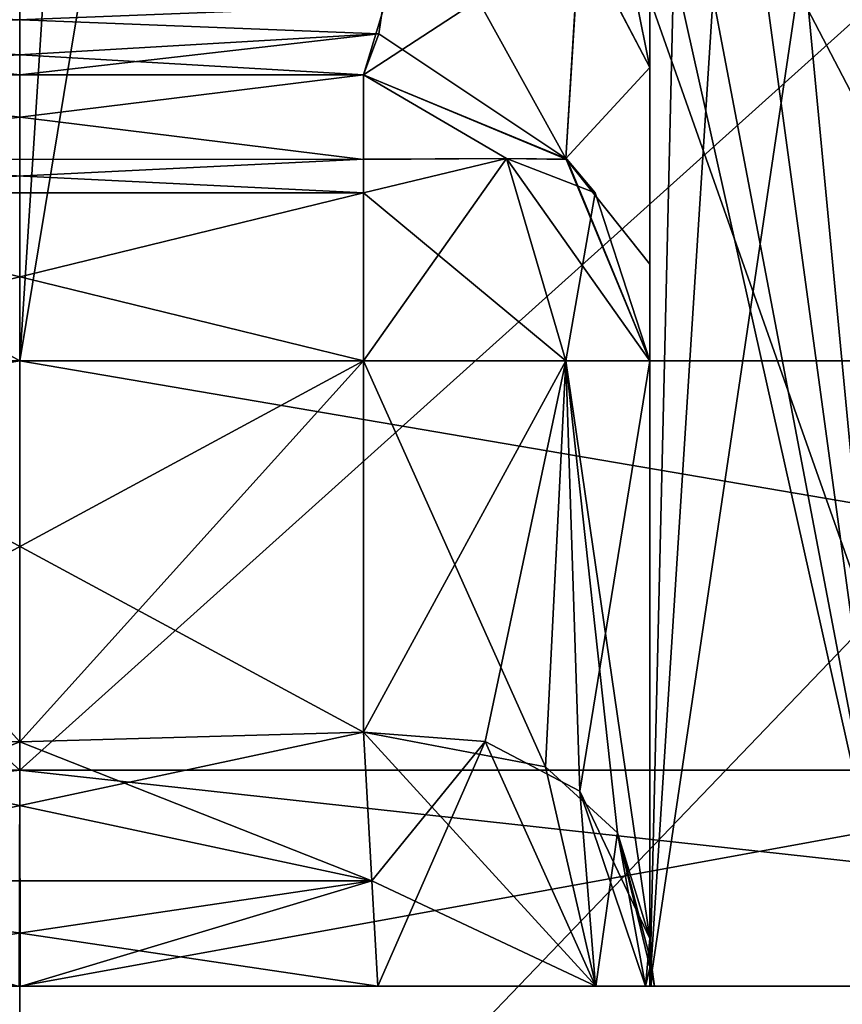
# Model space of a CAD drawing. Header units: millimetres. Extents: x -18.9 to 18.9, y -8.8 to 39.
# Tile 27 of 256: x 0 to 0.574, y -6.75 to -6.062. Entities that reach past the tile are written whole.
import ezdxf

# ---------------------------------------------------------------- set-up
doc = ezdxf.new("R2010")
doc.units = ezdxf.units.MM
doc.header["$LTSCALE"] = 41.718519
for name, color, linetype in [('1', 7, 'CONTINUOUS'), ('1225', 7, 'CONTINUOUS'), ('1226', 7, 'CONTINUOUS'), ('1228', 7, 'CONTINUOUS'), ('1234', 7, 'CONTINUOUS'), ('1235', 7, 'CONTINUOUS'), ('1251', 7, 'CONTINUOUS'), ('1253', 7, 'CONTINUOUS'), ('15', 7, 'CONTINUOUS'), ('2010', 7, 'CONTINUOUS'), ('2011', 7, 'CONTINUOUS'), ('2016', 7, 'CONTINUOUS'), ('2019', 7, 'CONTINUOUS'), ('2094', 7, 'CONTINUOUS'), ('2095', 7, 'CONTINUOUS'), ('2096', 7, 'CONTINUOUS'), ('2098', 7, 'CONTINUOUS'), ('2100', 7, 'CONTINUOUS'), ('2102', 7, 'CONTINUOUS'), ('2105', 7, 'CONTINUOUS'), ('2109', 7, 'CONTINUOUS'), ('2110', 7, 'CONTINUOUS'), ('2111', 7, 'CONTINUOUS'), ('2114', 7, 'CONTINUOUS'), ('2115', 7, 'CONTINUOUS'), ('2116', 7, 'CONTINUOUS'), ('2121', 7, 'CONTINUOUS'), ('2122', 7, 'CONTINUOUS'), ('2123', 7, 'CONTINUOUS'), ('2132', 7, 'CONTINUOUS'), ('2133', 7, 'CONTINUOUS'), ('2134', 7, 'CONTINUOUS'), ('2142', 7, 'CONTINUOUS'), ('2144', 7, 'CONTINUOUS'), ('2150', 7, 'CONTINUOUS'), ('2151', 7, 'CONTINUOUS'), ('2163', 7, 'CONTINUOUS'), ('2164', 7, 'CONTINUOUS'), ('2170', 7, 'CONTINUOUS')]:
    doc.layers.add(name, color=color, linetype=linetype)

msp = doc.modelspace()

# ---------------------------------------------------------------- linework, layer by layer
at = {"layer": '1', "color": 7, "linetype": 'CONTINUOUS'}
for points in [[(-3.02062, -6.3, 17.13577), (0, -6.3, 17.4), (-5.02382, -3.5, 16.65897), (-3.02062, -6.3, 17.13577)], [(-5.02382, -3.5, 16.65897), (0, -6.3, 17.4), (0.46243, -3.5, 17.39385), (-5.02382, -3.5, 16.65897)], [(0, -6.3, 17.4), (3.02062, -6.3, 17.13577), (0.46243, -3.5, 17.39385), (0, -6.3, 17.4)], [(0.46243, -3.5, 17.39385), (3.02062, -6.3, 17.13577), (5.90188, -3.5, 16.3685), (0.46243, -3.5, 17.39385)]]:
    msp.add_3dface(points, dxfattribs=at)
at = {"layer": '1225', "color": 7, "linetype": 'CONTINUOUS'}
for points in [[(3.02062, -6.3, 17.13577), (0, -6.3, 17.4), (-5.85587, -6.3, 18.02252), (3.02062, -6.3, 17.13577)], [(5.85587, -6.3, 18.02252), (3.02062, -6.3, 17.13577), (-5.85587, -6.3, 18.02252), (5.85587, -6.3, 18.02252)], [(0, -6.3, 17.4), (-3.02062, -6.3, 17.13577), (-5.85587, -6.3, 18.02252), (0, -6.3, 17.4)], [(-5.85587, -6.3, -18.02252), (-3.02062, -6.3, -17.13577), (5.85587, -6.3, -18.02252), (-5.85587, -6.3, -18.02252)], [(0, -6.3, 18.95), (5.85587, -6.3, 18.02252), (-5.85587, -6.3, 18.02252), (0, -6.3, 18.95)], [(0, -6.3, -18.95), (-5.85587, -6.3, -18.02252), (5.85587, -6.3, -18.02252), (0, -6.3, -18.95)], [(-3.02062, -6.3, -17.13577), (0, -6.3, -17.4), (5.85587, -6.3, -18.02252), (-3.02062, -6.3, -17.13577)], [(0, -6.3, -17.4), (3.02062, -6.3, -17.13577), (5.85587, -6.3, -18.02252), (0, -6.3, -17.4)]]:
    msp.add_3dface(points, dxfattribs=at)
at = {"layer": '1226', "color": 7, "linetype": 'CONTINUOUS'}
for points in [[(0, -6.3, 18.95), (-5.85587, -6.3, 18.02252), (0, -7.3, 18.95), (0, -6.3, 18.95)], [(0, -7.3, 18.95), (-5.85587, -6.3, 18.02252), (-5.85587, -7.3, 18.02252), (0, -7.3, 18.95)], [(5.85587, -6.3, 18.02252), (0, -6.3, 18.95), (5.85587, -7.3, 18.02252), (5.85587, -6.3, 18.02252)], [(5.85587, -7.3, 18.02252), (0, -6.3, 18.95), (0, -7.3, 18.95), (5.85587, -7.3, 18.02252)]]:
    msp.add_3dface(points, dxfattribs=at)
at = {"layer": '1228', "color": 7, "linetype": 'CONTINUOUS'}
for points in [[(-5.85587, -6.3, -18.02252), (0, -6.3, -18.95), (-5.85587, -7.3, -18.02252), (-5.85587, -6.3, -18.02252)], [(0, -6.3, -18.95), (0, -7.3, -18.95), (-5.85587, -7.3, -18.02252), (0, -6.3, -18.95)], [(0, -6.3, -18.95), (5.85587, -6.3, -18.02252), (0, -7.3, -18.95), (0, -6.3, -18.95)], [(5.85587, -6.3, -18.02252), (5.85587, -7.3, -18.02252), (0, -7.3, -18.95), (5.85587, -6.3, -18.02252)]]:
    msp.add_3dface(points, dxfattribs=at)
at = {"layer": '1234', "color": 7, "linetype": 'CONTINUOUS'}
for points in [[(-1.82214, -7.1, -15.80795), (0, -7.1, -16.4), (-1.82214, -5.2, -15.80795), (-1.82214, -7.1, -15.80795)], [(-1.82214, -5.2, -15.80795), (0, -7.1, -16.4), (0, -5.2, -16.4), (-1.82214, -5.2, -15.80795)], [(0, -7.1, -10.2), (-1.82214, -7.1, -10.79205), (0, -5.2, -10.2), (0, -7.1, -10.2)], [(0, -5.2, -10.2), (-1.82214, -7.1, -10.79205), (-1.82213, -5.2, -10.79205), (0, -5.2, -10.2)]]:
    msp.add_3dface(points, dxfattribs=at)
at = {"layer": '1235', "color": 7, "linetype": 'CONTINUOUS'}
for points in [[(0, -5.2, -16.4), (0, -7.1, -16.4), (1.82214, -7.1, -15.80795), (0, -5.2, -16.4)], [(0, -7.1, -10.2), (0, -5.2, -10.2), (1.82214, -5.2, -10.79205), (0, -7.1, -10.2)], [(1.82214, -7.1, -10.79205), (0, -7.1, -10.2), (1.82214, -5.2, -10.79205), (1.82214, -7.1, -10.79205)], [(0, -5.2, -16.4), (1.82214, -7.1, -15.80795), (1.82213, -5.2, -15.80795), (0, -5.2, -16.4)]]:
    msp.add_3dface(points, dxfattribs=at)
at = {"layer": '1251', "color": 7, "linetype": 'CONTINUOUS'}
for points in [[(2.425, -7.1, 11.3372), (-2.425, -7.1, 11.3372), (2.425, -2.5, 11.3372), (2.425, -7.1, 11.3372)], [(2.425, -2.5, 11.3372), (-2.425, -7.1, 11.3372), (-2.425, -2.5, 11.3372), (2.425, -2.5, 11.3372)]]:
    msp.add_3dface(points, dxfattribs=at)
at = {"layer": '1253', "color": 7, "linetype": 'CONTINUOUS'}
for points in [[(-0.81117, -7.1, 6.21568), (0.81117, -7.1, 6.21568), (-0.81117, -2.5, 6.21568), (-0.81117, -7.1, 6.21568)], [(-0.81117, -2.5, 6.21568), (0.81117, -7.1, 6.21568), (0.81117, -2.5, 6.21568), (-0.81117, -2.5, 6.21568)]]:
    msp.add_3dface(points, dxfattribs=at)
at = {"layer": '15', "color": 7, "linetype": 'CONTINUOUS'}
for points in [[(0.18027, -3.5, -17.39895), (-3.02062, -6.3, -17.13577), (-3.21466, -3.5, -17.10047), (0.18027, -3.5, -17.39895)], [(0, -6.3, -17.4), (-3.02062, -6.3, -17.13577), (0.18027, -3.5, -17.39895), (0, -6.3, -17.4)], [(3.02062, -6.3, -17.13577), (0, -6.3, -17.4), (0.18027, -3.5, -17.39895), (3.02062, -6.3, -17.13577)], [(3.56774, -3.5, -17.0303), (3.02062, -6.3, -17.13577), (0.18027, -3.5, -17.39895), (3.56774, -3.5, -17.0303)]]:
    msp.add_3dface(points, dxfattribs=at)
at = {"layer": '2010', "color": 7, "linetype": 'CONTINUOUS'}
for points in [[(0, -5, -16.3), (-0.82768, -6.58592, -15.73841), (-1.76375, -5, -15.72667), (0, -5, -16.3)], [(0, -5, -10.3), (-1.76375, -5, -10.87333), (0, -6.58592, -10.72495), (0, -5, -10.3)], [(0, -6.58592, -10.72495), (-1.76375, -5, -10.87333), (-0.82768, -6.58592, -10.86159), (0, -6.58592, -10.72495)], [(0, -6.58592, -15.87505), (-0.82768, -6.58592, -15.73841), (0, -5, -16.3), (0, -6.58592, -15.87505)]]:
    msp.add_3dface(points, dxfattribs=at)
at = {"layer": '2011', "color": 7, "linetype": 'CONTINUOUS'}
for points in [[(-0.82768, -6.58592, -15.73841), (0, -6.58592, -15.87505), (-1.3742, -6.73686, -15.1509), (-0.82768, -6.58592, -15.73841)], [(-1.3742, -6.73686, -15.1509), (0, -6.58592, -15.87505), (0.0003, -6.73686, -15.60526), (-1.3742, -6.73686, -15.1509)], [(0, -6.58592, -10.72495), (-0.82768, -6.58592, -10.86159), (-0.0003, -6.73686, -10.99474), (0, -6.58592, -10.72495)], [(1.3742, -6.73686, -11.4491), (0, -6.58592, -10.72495), (-0.0003, -6.73686, -10.99474), (1.3742, -6.73686, -11.4491)], [(0.0003, -6.73686, -15.60526), (0, -6.58592, -15.87505), (0.82768, -6.58592, -15.73841), (0.0003, -6.73686, -15.60526)], [(0, -6.58592, -10.72495), (1.3742, -6.73686, -11.4491), (0.82768, -6.58592, -10.86159), (0, -6.58592, -10.72495)], [(1.37451, -6.73686, -15.15066), (0.0003, -6.73686, -15.60526), (0.82768, -6.58592, -15.73841), (1.37451, -6.73686, -15.15066)]]:
    msp.add_3dface(points, dxfattribs=at)
at = {"layer": '2016', "color": 7, "linetype": 'CONTINUOUS'}
for points in [[(0, -6.58592, -15.87505), (0, -5, -16.3), (1.76375, -5, -15.72667), (0, -6.58592, -15.87505)], [(0.82768, -6.58592, -15.73841), (0, -6.58592, -15.87505), (1.76375, -5, -15.72667), (0.82768, -6.58592, -15.73841)], [(0, -5, -10.3), (0, -6.58592, -10.72495), (0.82768, -6.58592, -10.86159), (0, -5, -10.3)], [(0, -5, -10.3), (0.82768, -6.58592, -10.86159), (1.76375, -5, -10.87333), (0, -5, -10.3)]]:
    msp.add_3dface(points, dxfattribs=at)
at = {"layer": '2019', "color": 7, "linetype": 'CONTINUOUS'}
for points in [[(0.24, -6.1, -11.5), (-0.24, -6.1, -11.5), (0.24, -6.1, -11.60985), (0.24, -6.1, -11.5)], [(0.24, -6.1, -11.60985), (-0.24, -6.1, -11.5), (-0.00002, -6.1, -11.59289), (0.24, -6.1, -11.60985)], [(-0.24, -6.1, -15.1), (0.24, -6.1, -15.1), (-0.24, -6.1, -14.99015), (-0.24, -6.1, -15.1)], [(-0.24, -6.1, -14.99015), (0.24, -6.1, -15.1), (0.00002, -6.1, -15.00711), (-0.24, -6.1, -14.99015)], [(0.00002, -6.1, -15.00711), (0.24, -6.1, -15.1), (0.24, -6.1, -14.99015), (0.00002, -6.1, -15.00711)]]:
    msp.add_3dface(points, dxfattribs=at)
at = {"layer": '2094', "color": 7, "linetype": 'CONTINUOUS'}
for points in [[(0, -6.56615, -15.3), (0.24, -6.55939, -15.3), (-0.24, -6.3, -15.3), (0, -6.56615, -15.3)], [(-0.24, -6.3, -15.3), (0.24, -6.55939, -15.3), (0.24, -6.3, -15.3), (-0.24, -6.3, -15.3)], [(-0.24, -6.55939, -15.3), (0, -6.56615, -15.3), (-0.24, -6.3, -15.3), (-0.24, -6.55939, -15.3)]]:
    msp.add_3dface(points, dxfattribs=at)
at = {"layer": '2095', "color": 7, "linetype": 'CONTINUOUS'}
for points in [[(0.44, -5.95018, -14.34), (0.44, -6.02256, -14.41416), (0.44, -6.73686, -14.34), (0.44, -5.95018, -14.34)], [(0.44, -5.95018, -12.26), (0.44, -6.73686, -12.26), (0.44, -6.73686, -11.58401), (0.44, -5.95018, -12.26)], [(0.44, -6.02256, -12.18584), (0.44, -5.95018, -12.26), (0.44, -6.73686, -11.58401), (0.44, -6.02256, -12.18584)], [(0.44, -6.02256, -14.41416), (0.44, -6.09497, -14.48813), (0.44, -6.73686, -14.34), (0.44, -6.02256, -14.41416)], [(0.44, -6.09497, -12.11187), (0.44, -6.02256, -12.18584), (0.44, -6.73686, -11.58401), (0.44, -6.09497, -12.11187)], [(0.44, -6.09497, -14.48813), (0.44, -6.26003, -14.75415), (0.44, -6.73686, -14.34), (0.44, -6.09497, -14.48813)], [(0.44, -6.23246, -11.91359), (0.44, -6.09497, -12.11187), (0.44, -6.73686, -11.58401), (0.44, -6.23246, -11.91359)], [(0.44, -6.3, -11.60985), (0.44, -6.23246, -11.91359), (0.44, -6.73686, -11.58401), (0.44, -6.3, -11.60985)], [(0.44, -6.26003, -14.75415), (0.44, -6.3, -14.99015), (0.44, -6.73686, -14.34), (0.44, -6.26003, -14.75415)], [(0.44, -6.72036, -15.05807), (0.44, -6.73686, -15.01599), (0.44, -6.3, -15.1), (0.44, -6.72036, -15.05807)], [(0.44, -6.3, -15.1), (0.44, -6.73686, -15.01599), (0.44, -6.3, -14.99015), (0.44, -6.3, -15.1)], [(0.44, -6.3, -14.99015), (0.44, -6.73686, -15.01599), (0.44, -6.73686, -14.34), (0.44, -6.3, -14.99015)], [(0.44, -6.70345, -15.1), (0.44, -6.72036, -15.05807), (0.44, -6.3, -15.1), (0.44, -6.70345, -15.1)], [(0.44, -6.3, -11.5), (0.44, -6.3, -11.60985), (0.44, -6.70345, -11.5), (0.44, -6.3, -11.5)], [(0.44, -6.70345, -11.5), (0.44, -6.3, -11.60985), (0.44, -6.72036, -11.54193), (0.44, -6.70345, -11.5)], [(0.44, -6.72036, -11.54193), (0.44, -6.3, -11.60985), (0.44, -6.73686, -11.58401), (0.44, -6.72036, -11.54193)]]:
    msp.add_3dface(points, dxfattribs=at)
at = {"layer": '2096', "color": 7, "linetype": 'CONTINUOUS'}
for points in [[(0, -6.56615, -11.3), (-0.24, -6.55939, -11.3), (0.24, -6.3, -11.3), (0, -6.56615, -11.3)], [(0.24, -6.3, -11.3), (-0.24, -6.55939, -11.3), (-0.24, -6.3, -11.3), (0.24, -6.3, -11.3)], [(0.24, -6.55939, -11.3), (0, -6.56615, -11.3), (0.24, -6.3, -11.3), (0.24, -6.55939, -11.3)]]:
    msp.add_3dface(points, dxfattribs=at)
at = {"layer": '2098', "color": 7, "linetype": 'CONTINUOUS'}
for points in [[(0.50996, -5.62664, -14.05882), (0.61583, -6.73686, -13.91583), (0.57444, -5.56311, -13.96151), (0.50996, -5.62664, -14.05882)], [(0.4751, -5.70483, -14.1378), (0.61583, -6.73686, -13.91583), (0.50996, -5.62664, -14.05882), (0.4751, -5.70483, -14.1378)], [(0.44585, -5.84389, -14.25642), (0.61583, -6.73686, -13.91583), (0.4751, -5.70483, -14.1378), (0.44585, -5.84389, -14.25642)], [(0.44, -5.95018, -14.34), (0.61583, -6.73686, -13.91583), (0.44585, -5.84389, -14.25642), (0.44, -5.95018, -14.34)], [(0.44, -5.95018, -14.34), (0.44, -6.73686, -14.34), (0.61583, -6.73686, -13.91583), (0.44, -5.95018, -14.34)]]:
    msp.add_3dface(points, dxfattribs=at)
at = {"layer": '2100', "color": 7, "linetype": 'CONTINUOUS'}
for points in [[(0.61574, -5.55362, -12.68426), (0.44, -6.73686, -12.26), (0.51095, -5.62516, -12.54302), (0.61574, -5.55362, -12.68426)], [(0.44, -6.73686, -12.26), (0.61574, -5.55362, -12.68426), (0.61583, -6.73686, -12.68417), (0.44, -6.73686, -12.26)], [(0.51095, -5.62516, -12.54302), (0.44, -6.73686, -12.26), (0.46332, -5.74568, -12.42564), (0.51095, -5.62516, -12.54302)], [(0.44, -6.73686, -12.26), (0.44, -5.95018, -12.26), (0.46332, -5.74568, -12.42564), (0.44, -6.73686, -12.26)]]:
    msp.add_3dface(points, dxfattribs=at)
at = {"layer": '2102', "color": 7, "linetype": 'CONTINUOUS'}
for points in [[(0.24, -6.3, -15.3), (0.24, -6.55939, -15.3), (0.36724, -6.58361, -15.2543), (0.24, -6.3, -15.3)], [(0.24, -6.3, -15.3), (0.36724, -6.58361, -15.2543), (0.38142, -6.3, -15.24142), (0.24, -6.3, -15.3)], [(0.36724, -6.58361, -15.2543), (0.41733, -6.62971, -15.19248), (0.38142, -6.3, -15.24142), (0.36724, -6.58361, -15.2543)], [(0.44, -6.70345, -15.1), (0.44, -6.3, -15.1), (0.38142, -6.3, -15.24142), (0.44, -6.70345, -15.1)], [(0.41733, -6.62971, -15.19248), (0.44, -6.70345, -15.1), (0.38142, -6.3, -15.24142), (0.41733, -6.62971, -15.19248)]]:
    msp.add_3dface(points, dxfattribs=at)
at = {"layer": '2105', "color": 7, "linetype": 'CONTINUOUS'}
for points in [[(0.24, -6.55939, -11.3), (0.24, -6.3, -11.3), (0.38142, -6.3, -11.35858), (0.24, -6.55939, -11.3)], [(0.325, -6.56591, -11.31896), (0.24, -6.55939, -11.3), (0.38142, -6.3, -11.35858), (0.325, -6.56591, -11.31896)], [(0.39121, -6.60056, -11.3691), (0.325, -6.56591, -11.31896), (0.38142, -6.3, -11.35858), (0.39121, -6.60056, -11.3691)], [(0.44, -6.3, -11.5), (0.39121, -6.60056, -11.3691), (0.38142, -6.3, -11.35858), (0.44, -6.3, -11.5)], [(0.44, -6.3, -11.5), (0.44, -6.70345, -11.5), (0.39121, -6.60056, -11.3691), (0.44, -6.3, -11.5)]]:
    msp.add_3dface(points, dxfattribs=at)
at = {"layer": '2109', "color": 7, "linetype": 'CONTINUOUS'}
for points in [[(0.24, -6.1, -15.1), (-0.24, -6.1, -15.1), (-0.24, -6.15915, -15.24199), (0.24, -6.1, -15.1)], [(0.24, -6.1, -15.1), (-0.24, -6.15915, -15.24199), (0.24, -6.15913, -15.24197), (0.24, -6.1, -15.1)], [(-0.24, -6.15915, -15.24199), (-0.24, -6.18247, -15.26182), (0.24, -6.15913, -15.24197), (-0.24, -6.15915, -15.24199)], [(0.24, -6.15913, -15.24197), (-0.24, -6.18247, -15.26182), (0.24, -6.18246, -15.26182), (0.24, -6.15913, -15.24197)], [(-0.24, -6.3, -15.3), (0.24, -6.3, -15.3), (0.24, -6.18246, -15.26182), (-0.24, -6.3, -15.3)], [(-0.24, -6.18247, -15.26182), (-0.24, -6.3, -15.3), (0.24, -6.18246, -15.26182), (-0.24, -6.18247, -15.26182)]]:
    msp.add_3dface(points, dxfattribs=at)
at = {"layer": '2110', "color": 7, "linetype": 'CONTINUOUS'}
for points in [[(0.24, -6.1, -15.1), (0.24, -6.15913, -15.24197), (0.34, -6.15858, -15.2), (0.24, -6.1, -15.1)], [(0.24, -6.1, -15.1), (0.34, -6.15858, -15.2), (0.38199, -6.15915, -15.1), (0.24, -6.1, -15.1)], [(0.24, -6.18246, -15.26182), (0.38142, -6.3, -15.24142), (0.34, -6.15858, -15.2), (0.24, -6.18246, -15.26182)], [(0.24, -6.15913, -15.24197), (0.24, -6.18246, -15.26182), (0.34, -6.15858, -15.2), (0.24, -6.15913, -15.24197)], [(0.38142, -6.3, -15.24142), (0.44, -6.3, -15.1), (0.34, -6.15858, -15.2), (0.38142, -6.3, -15.24142)], [(0.34, -6.15858, -15.2), (0.44, -6.3, -15.1), (0.40182, -6.18247, -15.1), (0.34, -6.15858, -15.2)], [(0.34, -6.15858, -15.2), (0.40182, -6.18247, -15.1), (0.38199, -6.15915, -15.1), (0.34, -6.15858, -15.2)], [(0.24, -6.3, -15.3), (0.38142, -6.3, -15.24142), (0.24, -6.18246, -15.26182), (0.24, -6.3, -15.3)]]:
    msp.add_3dface(points, dxfattribs=at)
at = {"layer": '2111', "color": 7, "linetype": 'CONTINUOUS'}
for points in [[(0.24, -6.1, -11.5), (0.24, -6.1, -11.60985), (0.38142, -6.15857, -11.60985), (0.24, -6.1, -11.5)], [(0.38197, -6.15913, -11.5), (0.24, -6.1, -11.5), (0.38142, -6.15857, -11.60985), (0.38197, -6.15913, -11.5)], [(0.44, -6.3, -11.60985), (0.38197, -6.15913, -11.5), (0.38142, -6.15857, -11.60985), (0.44, -6.3, -11.60985)], [(0.38197, -6.15913, -11.5), (0.44, -6.3, -11.60985), (0.40182, -6.18246, -11.5), (0.38197, -6.15913, -11.5)], [(0.44, -6.3, -11.60985), (0.44, -6.3, -11.5), (0.40182, -6.18246, -11.5), (0.44, -6.3, -11.60985)]]:
    msp.add_3dface(points, dxfattribs=at)
at = {"layer": '2114', "color": 7, "linetype": 'CONTINUOUS'}
for points in [[(0.24, -6.1, -14.99015), (0.24, -6.1, -15.1), (0.38199, -6.15915, -15.1), (0.24, -6.1, -14.99015)], [(0.24, -6.1, -14.99015), (0.38199, -6.15915, -15.1), (0.38142, -6.15858, -14.99015), (0.24, -6.1, -14.99015)], [(0.44, -6.3, -15.1), (0.44, -6.3, -14.99015), (0.38142, -6.15858, -14.99015), (0.44, -6.3, -15.1)], [(0.40182, -6.18247, -15.1), (0.44, -6.3, -15.1), (0.38142, -6.15858, -14.99015), (0.40182, -6.18247, -15.1)], [(0.38199, -6.15915, -15.1), (0.40182, -6.18247, -15.1), (0.38142, -6.15858, -14.99015), (0.38199, -6.15915, -15.1)]]:
    msp.add_3dface(points, dxfattribs=at)
at = {"layer": '2115', "color": 7, "linetype": 'CONTINUOUS'}
for points in [[(0.24, -6.1, -11.5), (0.38197, -6.15913, -11.5), (0.34, -6.15858, -11.4), (0.24, -6.1, -11.5)], [(0.24, -6.1, -11.5), (0.34, -6.15858, -11.4), (0.24, -6.15915, -11.35801), (0.24, -6.1, -11.5)], [(0.38142, -6.3, -11.35858), (0.24, -6.3, -11.3), (0.34, -6.15858, -11.4), (0.38142, -6.3, -11.35858)], [(0.34, -6.15858, -11.4), (0.24, -6.3, -11.3), (0.24, -6.18247, -11.33818), (0.34, -6.15858, -11.4)], [(0.34, -6.15858, -11.4), (0.24, -6.18247, -11.33818), (0.24, -6.15915, -11.35801), (0.34, -6.15858, -11.4)], [(0.40182, -6.18246, -11.5), (0.38142, -6.3, -11.35858), (0.34, -6.15858, -11.4), (0.40182, -6.18246, -11.5)], [(0.38197, -6.15913, -11.5), (0.40182, -6.18246, -11.5), (0.34, -6.15858, -11.4), (0.38197, -6.15913, -11.5)], [(0.44, -6.3, -11.5), (0.38142, -6.3, -11.35858), (0.40182, -6.18246, -11.5), (0.44, -6.3, -11.5)]]:
    msp.add_3dface(points, dxfattribs=at)
at = {"layer": '2116', "color": 7, "linetype": 'CONTINUOUS'}
for points in [[(-0.24, -6.1, -11.5), (0.24, -6.1, -11.5), (0.24, -6.15915, -11.35801), (-0.24, -6.1, -11.5)], [(-0.24, -6.1, -11.5), (0.24, -6.15915, -11.35801), (-0.24, -6.15913, -11.35803), (-0.24, -6.1, -11.5)], [(0.24, -6.15915, -11.35801), (0.24, -6.18247, -11.33818), (-0.24, -6.15913, -11.35803), (0.24, -6.15915, -11.35801)], [(-0.24, -6.15913, -11.35803), (0.24, -6.18247, -11.33818), (-0.24, -6.18246, -11.33818), (-0.24, -6.15913, -11.35803)], [(0.24, -6.3, -11.3), (-0.24, -6.3, -11.3), (-0.24, -6.18246, -11.33818), (0.24, -6.3, -11.3)], [(0.24, -6.18247, -11.33818), (0.24, -6.3, -11.3), (-0.24, -6.18246, -11.33818), (0.24, -6.18247, -11.33818)]]:
    msp.add_3dface(points, dxfattribs=at)
at = {"layer": '2121', "color": 7, "linetype": 'CONTINUOUS'}
for points in [[(0.44, -6.70345, -11.5), (0.44, -6.72036, -11.54193), (0.44082, -6.73686, -11.5346), (0.44, -6.70345, -11.5)], [(0.44082, -6.72023, -11.49314), (0.44, -6.70345, -11.5), (0.44082, -6.73686, -11.5346), (0.44082, -6.72023, -11.49314)], [(0.44, -6.72036, -11.54193), (0.44, -6.73686, -11.58401), (0.44082, -6.73686, -11.5346), (0.44, -6.72036, -11.54193)], [(0.44328, -6.73686, -11.48634), (0.44082, -6.72023, -11.49314), (0.44082, -6.73686, -11.5346), (0.44328, -6.73686, -11.48634)]]:
    msp.add_3dface(points, dxfattribs=at)
at = {"layer": '2122', "color": 7, "linetype": 'CONTINUOUS'}
for points in [[(0.24, -6.55939, -11.3), (0.325, -6.56591, -11.31896), (0.24586, -6.66331, -11.27078), (0.24, -6.55939, -11.3)], [(0.24586, -6.66331, -11.27078), (0.325, -6.56591, -11.31896), (0.25, -6.73686, -11.19167), (0.24586, -6.66331, -11.27078)], [(0.25, -6.73686, -11.19167), (0.325, -6.56591, -11.31896), (0.40211, -6.73686, -11.28556), (0.25, -6.73686, -11.19167)], [(0.325, -6.56591, -11.31896), (0.39121, -6.60056, -11.3691), (0.40211, -6.73686, -11.28556), (0.325, -6.56591, -11.31896)], [(0.39121, -6.60056, -11.3691), (0.44, -6.70345, -11.5), (0.43691, -6.73686, -11.38189), (0.39121, -6.60056, -11.3691)], [(0.40211, -6.73686, -11.28556), (0.39121, -6.60056, -11.3691), (0.43691, -6.73686, -11.38189), (0.40211, -6.73686, -11.28556)], [(0.44, -6.70345, -11.5), (0.44082, -6.72023, -11.49314), (0.43691, -6.73686, -11.38189), (0.44, -6.70345, -11.5)], [(0.44082, -6.72023, -11.49314), (0.44328, -6.73686, -11.48634), (0.43691, -6.73686, -11.38189), (0.44082, -6.72023, -11.49314)]]:
    msp.add_3dface(points, dxfattribs=at)
at = {"layer": '2123', "color": 7, "linetype": 'CONTINUOUS'}
for points in [[(-0.24, -6.55939, -11.3), (0.24586, -6.66331, -11.27078), (-0.24586, -6.66331, -11.27078), (-0.24, -6.55939, -11.3)], [(-0.24, -6.55939, -11.3), (0, -6.56615, -11.3), (0.24586, -6.66331, -11.27078), (-0.24, -6.55939, -11.3)], [(0, -6.56615, -11.3), (0.24, -6.55939, -11.3), (0.24586, -6.66331, -11.27078), (0, -6.56615, -11.3)], [(0.24586, -6.66331, -11.27078), (0.25, -6.73686, -11.19167), (-0.24586, -6.66331, -11.27078), (0.24586, -6.66331, -11.27078)], [(-0.24586, -6.66331, -11.27078), (0.25, -6.73686, -11.19167), (-0.00133, -6.73686, -11.20418), (-0.24586, -6.66331, -11.27078)]]:
    msp.add_3dface(points, dxfattribs=at)
at = {"layer": '2132', "color": 7, "linetype": 'CONTINUOUS'}
for points in [[(0.24, -6.55939, -15.3), (0, -6.56615, -15.3), (-0.24586, -6.66331, -15.32922), (0.24, -6.55939, -15.3)], [(0.24, -6.55939, -15.3), (-0.24586, -6.66331, -15.32922), (0.24586, -6.66331, -15.32922), (0.24, -6.55939, -15.3)], [(0, -6.56615, -15.3), (-0.24, -6.55939, -15.3), (-0.24586, -6.66331, -15.32922), (0, -6.56615, -15.3)], [(-0.24586, -6.66331, -15.32922), (-0.25, -6.73686, -15.40833), (0.24586, -6.66331, -15.32922), (-0.24586, -6.66331, -15.32922)], [(0.24586, -6.66331, -15.32922), (-0.25, -6.73686, -15.40833), (0.00133, -6.73686, -15.39582), (0.24586, -6.66331, -15.32922)], [(0.25, -6.73686, -15.40833), (0.24586, -6.66331, -15.32922), (0.00133, -6.73686, -15.39582), (0.25, -6.73686, -15.40833)]]:
    msp.add_3dface(points, dxfattribs=at)
at = {"layer": '2133', "color": 7, "linetype": 'CONTINUOUS'}
for points in [[(0.36724, -6.58361, -15.2543), (0.24, -6.55939, -15.3), (0.40219, -6.73686, -15.3143), (0.36724, -6.58361, -15.2543)], [(0.24, -6.55939, -15.3), (0.24586, -6.66331, -15.32922), (0.40219, -6.73686, -15.3143), (0.24, -6.55939, -15.3)], [(0.41733, -6.62971, -15.19248), (0.36724, -6.58361, -15.2543), (0.40219, -6.73686, -15.3143), (0.41733, -6.62971, -15.19248)], [(0.43695, -6.73686, -15.21792), (0.41733, -6.62971, -15.19248), (0.40219, -6.73686, -15.3143), (0.43695, -6.73686, -15.21792)], [(0.44, -6.70345, -15.1), (0.41733, -6.62971, -15.19248), (0.44082, -6.72023, -15.10686), (0.44, -6.70345, -15.1)], [(0.44082, -6.72023, -15.10686), (0.41733, -6.62971, -15.19248), (0.44328, -6.73686, -15.11366), (0.44082, -6.72023, -15.10686)], [(0.44328, -6.73686, -15.11366), (0.41733, -6.62971, -15.19248), (0.43695, -6.73686, -15.21792), (0.44328, -6.73686, -15.11366)], [(0.24586, -6.66331, -15.32922), (0.25, -6.73686, -15.40833), (0.40219, -6.73686, -15.3143), (0.24586, -6.66331, -15.32922)]]:
    msp.add_3dface(points, dxfattribs=at)
at = {"layer": '2134', "color": 7, "linetype": 'CONTINUOUS'}
for points in [[(0.44, -6.72036, -15.05807), (0.44, -6.70345, -15.1), (0.44082, -6.72023, -15.10686), (0.44, -6.72036, -15.05807)], [(0.44, -6.73686, -15.01599), (0.44, -6.72036, -15.05807), (0.44082, -6.72023, -15.10686), (0.44, -6.73686, -15.01599)], [(0.44, -6.73686, -15.01599), (0.44082, -6.72023, -15.10686), (0.44082, -6.73686, -15.06539), (0.44, -6.73686, -15.01599)], [(0.44082, -6.72023, -15.10686), (0.44328, -6.73686, -15.11366), (0.44082, -6.73686, -15.06539), (0.44082, -6.72023, -15.10686)]]:
    msp.add_3dface(points, dxfattribs=at)
at = {"layer": '2142', "color": 7, "linetype": 'CONTINUOUS'}
for points in [[(-0.268, -5.95355, -11.97324), (0.25462, -6.05172, -11.82912), (-0.25086, -6.07143, -11.78005), (-0.268, -5.95355, -11.97324)], [(0.25462, -6.05172, -11.82912), (0.24, -6.1, -11.60985), (-0.25086, -6.07143, -11.78005), (0.25462, -6.05172, -11.82912)], [(0.24, -6.1, -11.60985), (-0.00002, -6.1, -11.59289), (-0.25086, -6.07143, -11.78005), (0.24, -6.1, -11.60985)]]:
    msp.add_3dface(points, dxfattribs=at)
at = {"layer": '2144', "color": 7, "linetype": 'CONTINUOUS'}
for points in [[(0.268, -5.95355, -14.62676), (-0.25462, -6.05172, -14.77088), (0.25086, -6.07143, -14.81995), (0.268, -5.95355, -14.62676)], [(-0.25462, -6.05172, -14.77088), (-0.24, -6.1, -14.99015), (0.25086, -6.07143, -14.81995), (-0.25462, -6.05172, -14.77088)], [(-0.24, -6.1, -14.99015), (0.00002, -6.1, -15.00711), (0.25086, -6.07143, -14.81995), (-0.24, -6.1, -14.99015)], [(0.00002, -6.1, -15.00711), (0.24, -6.1, -14.99015), (0.25086, -6.07143, -14.81995), (0.00002, -6.1, -15.00711)]]:
    msp.add_3dface(points, dxfattribs=at)
at = {"layer": '2150', "color": 7, "linetype": 'CONTINUOUS'}
msp.add_3dface([(0.44, -6.02256, -12.18584), (0.44, -6.09497, -12.11187), (0.391, -6.00132, -12.02006), (0.44, -6.02256, -12.18584)], dxfattribs=at)
at = {"layer": '2151', "color": 7, "linetype": 'CONTINUOUS'}
for points in [[(0.24, -6.1, -11.60985), (0.25462, -6.05172, -11.82912), (0.391, -6.00132, -12.02006), (0.24, -6.1, -11.60985)], [(0.38142, -6.15857, -11.60985), (0.24, -6.1, -11.60985), (0.391, -6.00132, -12.02006), (0.38142, -6.15857, -11.60985)], [(0.44, -6.09497, -12.11187), (0.38142, -6.15857, -11.60985), (0.391, -6.00132, -12.02006), (0.44, -6.09497, -12.11187)], [(0.44, -6.09497, -12.11187), (0.44, -6.23246, -11.91359), (0.38142, -6.15857, -11.60985), (0.44, -6.09497, -12.11187)], [(0.44, -6.23246, -11.91359), (0.44, -6.3, -11.60985), (0.38142, -6.15857, -11.60985), (0.44, -6.23246, -11.91359)]]:
    msp.add_3dface(points, dxfattribs=at)
at = {"layer": '2163', "color": 7, "linetype": 'CONTINUOUS'}
for points in [[(0.268, -5.95355, -14.62676), (0.25086, -6.07143, -14.81995), (0.38142, -6.15858, -14.99015), (0.268, -5.95355, -14.62676)], [(0.268, -5.95355, -14.62676), (0.38142, -6.15858, -14.99015), (0.39099, -6.00131, -14.57994), (0.268, -5.95355, -14.62676)], [(0.38142, -6.15858, -14.99015), (0.44, -6.09497, -14.48813), (0.39099, -6.00131, -14.57994), (0.38142, -6.15858, -14.99015)], [(0.25086, -6.07143, -14.81995), (0.24, -6.1, -14.99015), (0.38142, -6.15858, -14.99015), (0.25086, -6.07143, -14.81995)], [(0.44, -6.3, -14.99015), (0.44, -6.09497, -14.48813), (0.38142, -6.15858, -14.99015), (0.44, -6.3, -14.99015)], [(0.44, -6.3, -14.99015), (0.44, -6.26003, -14.75415), (0.44, -6.09497, -14.48813), (0.44, -6.3, -14.99015)]]:
    msp.add_3dface(points, dxfattribs=at)
at = {"layer": '2164', "color": 7, "linetype": 'CONTINUOUS'}
for points in [[(0.39099, -6.00131, -14.57994), (0.44, -6.09497, -14.48813), (0.39225, -5.85729, -14.43051), (0.39099, -6.00131, -14.57994)], [(0.44, -6.09497, -14.48813), (0.44, -6.02256, -14.41416), (0.39225, -5.85729, -14.43051), (0.44, -6.09497, -14.48813)]]:
    msp.add_3dface(points, dxfattribs=at)
at = {"layer": '2170', "color": 7, "linetype": 'CONTINUOUS'}
for points in [[(-1.3742, -6.73686, -15.1509), (0.0003, -6.73686, -15.60526), (-0.40211, -6.73686, -15.31444), (-1.3742, -6.73686, -15.1509)], [(0.0003, -6.73686, -15.60526), (-0.25, -6.73686, -15.40833), (-0.40211, -6.73686, -15.31444), (0.0003, -6.73686, -15.60526)], [(0.25, -6.73686, -11.19167), (-0.0003, -6.73686, -10.99474), (-0.25, -6.73686, -11.19167), (0.25, -6.73686, -11.19167)], [(-0.25, -6.73686, -15.40833), (0.0003, -6.73686, -15.60526), (0.25, -6.73686, -15.40833), (-0.25, -6.73686, -15.40833)], [(-0.25, -6.73686, -15.40833), (0.25, -6.73686, -15.40833), (0.00133, -6.73686, -15.39582), (-0.25, -6.73686, -15.40833)], [(0.25, -6.73686, -11.19167), (-0.25, -6.73686, -11.19167), (-0.00133, -6.73686, -11.20418), (0.25, -6.73686, -11.19167)], [(1.3742, -6.73686, -11.4491), (-0.0003, -6.73686, -10.99474), (0.40211, -6.73686, -11.28556), (1.3742, -6.73686, -11.4491)], [(-0.0003, -6.73686, -10.99474), (0.25, -6.73686, -11.19167), (0.40211, -6.73686, -11.28556), (-0.0003, -6.73686, -10.99474)], [(0.0003, -6.73686, -15.60526), (1.37451, -6.73686, -15.15066), (0.25, -6.73686, -15.40833), (0.0003, -6.73686, -15.60526)], [(0.25, -6.73686, -15.40833), (1.37451, -6.73686, -15.15066), (0.40219, -6.73686, -15.3143), (0.25, -6.73686, -15.40833)], [(1.3742, -6.73686, -11.4491), (0.40211, -6.73686, -11.28556), (0.43691, -6.73686, -11.38189), (1.3742, -6.73686, -11.4491)], [(1.37451, -6.73686, -15.15066), (0.43695, -6.73686, -15.21792), (0.40219, -6.73686, -15.3143), (1.37451, -6.73686, -15.15066)], [(0.44328, -6.73686, -11.48634), (1.3742, -6.73686, -11.4491), (0.43691, -6.73686, -11.38189), (0.44328, -6.73686, -11.48634)], [(1.37451, -6.73686, -15.15066), (0.44328, -6.73686, -15.11366), (0.43695, -6.73686, -15.21792), (1.37451, -6.73686, -15.15066)], [(2.20676, -6.73686, -12.63333), (1.3742, -6.73686, -11.4491), (0.44, -6.73686, -12.26), (2.20676, -6.73686, -12.63333)], [(2.20676, -6.73686, -12.63333), (0.44, -6.73686, -12.26), (0.61583, -6.73686, -12.68417), (2.20676, -6.73686, -12.63333)], [(0.44, -6.73686, -12.26), (1.3742, -6.73686, -11.4491), (0.44, -6.73686, -11.58401), (0.44, -6.73686, -12.26)], [(0.44, -6.73686, -11.58401), (1.3742, -6.73686, -11.4491), (0.44082, -6.73686, -11.5346), (0.44, -6.73686, -11.58401)], [(0.44, -6.73686, -15.01599), (2.20676, -6.73686, -13.96667), (0.44, -6.73686, -14.34), (0.44, -6.73686, -15.01599)], [(2.20676, -6.73686, -13.96667), (0.44, -6.73686, -15.01599), (0.44082, -6.73686, -15.06539), (2.20676, -6.73686, -13.96667)], [(0.44, -6.73686, -14.34), (2.20676, -6.73686, -13.96667), (0.61583, -6.73686, -13.91583), (0.44, -6.73686, -14.34)], [(1.3742, -6.73686, -11.4491), (0.44328, -6.73686, -11.48634), (0.44082, -6.73686, -11.5346), (1.3742, -6.73686, -11.4491)], [(0.44328, -6.73686, -15.11366), (2.20676, -6.73686, -13.96667), (0.44082, -6.73686, -15.06539), (0.44328, -6.73686, -15.11366)], [(1.37451, -6.73686, -15.15066), (2.20676, -6.73686, -13.96667), (0.44328, -6.73686, -15.11366), (1.37451, -6.73686, -15.15066)]]:
    msp.add_3dface(points, dxfattribs=at)

doc.saveas('drawing.dxf')
